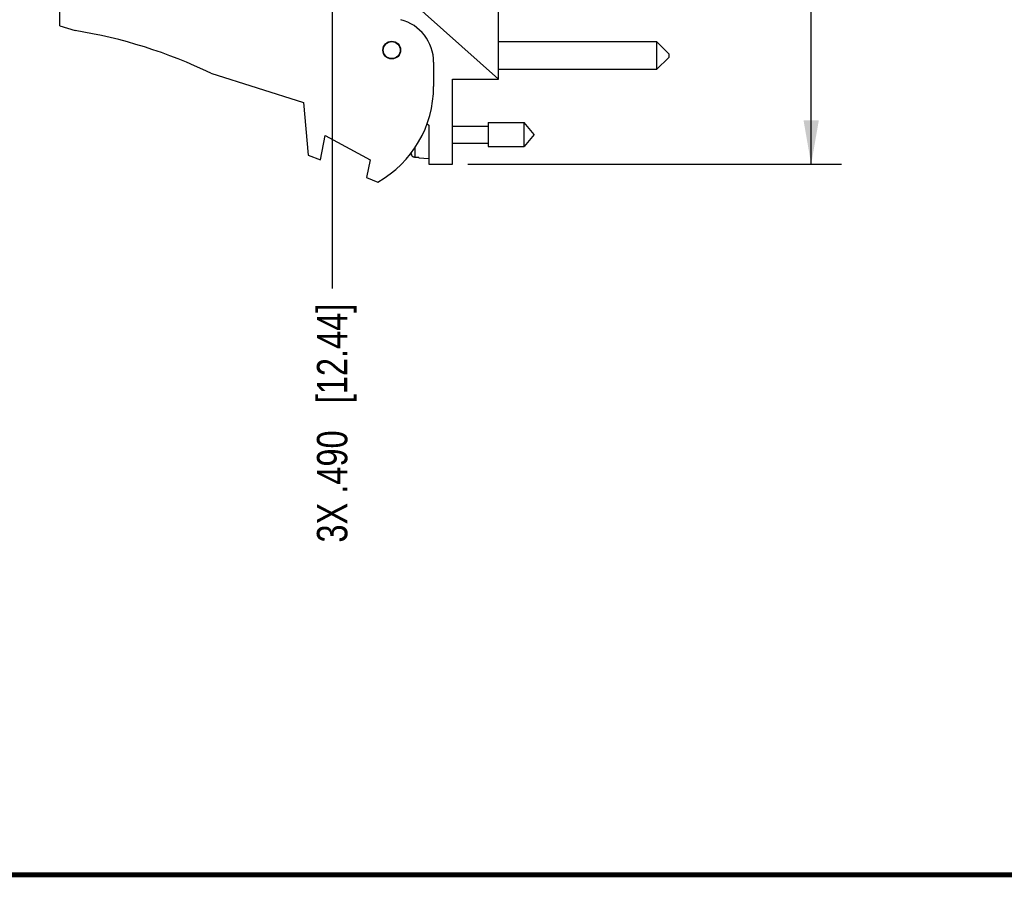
# Model space of a CAD drawing. Header units: inches. Extents: x 0.2 to 16.8, y 0.2 to 10.8.
# Tile 4 of 22: x 7.3 to 11.4, y 0.2 to 3.8. Entities that reach past the tile are written whole.
import ezdxf

# ---------------------------------------------------------------- set-up
doc = ezdxf.new("R2010")
doc.units = ezdxf.units.IN
doc.header["$LTSCALE"] = 0.935
doc.header["$MEASUREMENT"] = 0
doc.layers.get('0').update_dxf_attribs({"linetype": 'CONTINUOUS'})
doc.layers.add('DIMENSIONS', color=7, linetype='CONTINUOUS')
doc.styles.get("Standard").update_dxf_attribs({"font": 'txt', "width": 0.8})
doc.dimstyles.new('DIMSTYLE_1', dxfattribs={"dimtxt": 0.125, "dimasz": 0.18, "dimexe": 0.18, "dimexo": 0.0625, "dimgap": 0.09, "dimtad": 0, "dimtih": 1, "dimtoh": 1, "dimdec": 3, "dimzin": 4, "dimdsep": 46, "dimtxsty": 'STANDARD', "dimblk": '_FILLED', "dimblk1": '_FILLED', "dimblk2": '_FILLED', "dimcen": 0.09, "dimadec": 0, "dimazin": 0, "dimtp": 0.01, "dimtm": 0.01, "dimtfac": 1, "dimtdec": 3, "dimtofl": 0, "dimtmove": 0, "dimatfit": 3, "dimldrblk": '_FILLED', "dimfxl": 1, "dimtolj": 1, "dimtzin": 4, "dimarcsym": 0})
doc.dimstyles.new('DIMSTYLE_2', dxfattribs={"dimtxt": 0.125, "dimasz": 0.18, "dimexe": 0.18, "dimexo": 0.0625, "dimgap": 0.09, "dimtad": 0, "dimtih": 1, "dimtoh": 1, "dimdec": 3, "dimzin": 4, "dimdsep": 46, "dimtxsty": 'STANDARD', "dimblk": '_FILLED', "dimblk1": '_FILLED', "dimblk2": '_FILLED', "dimcen": 0.09, "dimadec": 0, "dimazin": 0, "dimtp": 0.01, "dimtm": 0.01, "dimtfac": 1, "dimtdec": 3, "dimtofl": 0, "dimtmove": 0, "dimatfit": 3, "dimldrblk": '_FILLED', "dimfxl": 1, "dimtolj": 1, "dimtzin": 4, "dimarcsym": 0})

# ---------------------------------------------------------------- blocks, each defined once
blk = doc.blocks.new('*D18')
at = {"layer": 'DIMENSIONS', "color": 2, "linetype": 'CONTINUOUS'}
blk.add_line((8.6201, 4.8552), (8.6201, 2.6677), dxfattribs=at)
at = {"layer": 'DIMENSIONS', "color": 2, "linetype": 'CONTINUOUS', "insert": (8.5576, 2.6052), "char_height": 0.125, "width": 1.525, "attachment_point": 3, "rotation": 90, "line_spacing_factor": 0.9}
blk.add_mtext('3X .490{\\Ftxt.shx;\\W1.000000;\\H0.125000; }[12.44]', dxfattribs=at)
blk = doc.blocks.new('_FILLED')
at = {"color": 0, "linetype": 'BYBLOCK'}
blk.add_solid([(0, 0), (-1, 0.174), (-1, -0.174)], dxfattribs=at)
blk = doc.blocks.new('*D19')
at = {"layer": 'DIMENSIONS', "color": 2, "linetype": 'CONTINUOUS'}
for p, q in [((9.1336, 8.243), (10.7127, 8.243)), ((10.5877, 8.243), (10.5877, 5.8356)), ((10.5877, 3.1782), (10.5877, 5.5856)), ((9.1774, 3.1782), (10.7127, 3.1782))]:
    blk.add_line(p, q, dxfattribs=at)
at = {"layer": 'DIMENSIONS', "color": 2, "linetype": 'CONTINUOUS', "xscale": 0.18, "yscale": 0.18, "zscale": 0.18}
for p, rotation in [((10.5877, 8.243), 90), ((10.5877, 3.1782), 270)]:
    blk.add_blockref('_FILLED', p, dxfattribs=dict(at, rotation=rotation))
at = {"layer": 'DIMENSIONS', "color": 2, "linetype": 'CONTINUOUS', "insert": (10.5877, 5.7731), "char_height": 0.125, "width": 1.425, "attachment_point": 2, "line_spacing_factor": 0.9}
blk.add_mtext('5.065{\\Ftxt.shx;\\W1.000000;\\H0.125000; }[128.65]', dxfattribs=at)

msp = doc.modelspace()

# ---------------------------------------------------------------- linework, layer by layer
at = {"color": 7, "linetype": 'CONTINUOUS'}
for p, q in [((9.3029, 3.5282), (9.3029, 4.1072)), ((7.5019, 3.7472), (7.5019, 3.8672)), ((8.9219, 3.8688), (9.3029, 3.5282)), ((7.5019, 3.7472), (7.5639, 3.7276)), ((9.3029, 3.682), (9.9529, 3.682)), ((10.0029, 3.632), (9.9529, 3.682)), ((9.9529, 3.682), (9.9529, 3.567)), ((10.0029, 3.617), (9.9529, 3.567)), ((10.0029, 3.632), (10.0029, 3.617)), ((9.0369, 3.5979), (9.0369, 3.4972)), ((9.9529, 3.567), (9.3029, 3.567)), ((8.1219, 3.5519), (8.5019, 3.4322)), ((9.1149, 3.5282), (9.3029, 3.5282)), ((9.1149, 3.1782), (9.1149, 3.5282)), ((8.5019, 3.4322), (8.5219, 3.2152)), ((9.01, 3.3439), (9.0169, 3.3382)), ((9.0169, 3.3382), (9.0169, 3.1782)), ((9.1149, 3.3352), (9.2606, 3.3352)), ((9.2606, 3.3494), (9.4087, 3.3494)), ((9.2606, 3.3494), (9.2606, 3.251)), ((9.45, 3.3002), (9.4087, 3.3494)), ((9.4087, 3.2509), (9.4087, 3.3494)), ((8.5719, 3.1959), (8.5919, 3.2959)), ((8.5919, 3.2959), (8.7759, 3.1959)), ((9.45, 3.3002), (9.4087, 3.2509)), ((9.1149, 3.2651), (9.2606, 3.2651)), ((9.2606, 3.2509), (9.4087, 3.2509)), ((8.5219, 3.2152), (8.5719, 3.1959)), ((8.7759, 3.1959), (8.7613, 3.1231)), ((8.9756, 3.2055), (8.9598, 3.2064)), ((8.9756, 3.2055), (8.9756, 3.2045)), ((8.9756, 3.2045), (9.0169, 3.2021)), ((9.0169, 3.1782), (9.1149, 3.1782)), ((8.7613, 3.1231), (8.8079, 3.1052))]:
    msp.add_line(p, q, dxfattribs=at)
at = {"color": 9, "linetype": 'CONTINUOUS'}
msp.add_line((8.9598, 3.248), (8.9598, 3.2064), dxfattribs=at)
at = {"color": 7, "linetype": 'CONTINUOUS', "const_width": 0.02}
msp.add_lwpolyline([(0.25, 0.2586), (16.75, 0.2586)], dxfattribs=at)
at = {"color": 7, "linetype": 'CONTINUOUS'}
for radius in [0.0365, 0.035]:
    msp.add_circle((8.8649, 3.6472), radius, dxfattribs=at)
for centre, radius, start, end in [((8.8569, 3.5979), 0.18, 0, 75.5225), ((7.2406, 1.7276), 2.026, 64.2145, 80.8167), ((8.5869, 3.4972), 0.45, 299.4136, 360), ((9.2472, 3.3002), 0.3127, 193.8111, 195.2119)]:
    msp.add_arc(centre, radius, start, end, dxfattribs=at)
msp.add_open_spline([(8.9598, 3.2064), (8.9581, 3.2065), (8.9557, 3.2071), (8.9527, 3.2085), (8.9507, 3.2099), (8.9489, 3.2116), (8.9469, 3.2142), (8.9459, 3.2165), (8.9455, 3.2181)], degree=3, knots=[0, 0, 0, 0, 0.249438, 0.37482, 0.499982, 0.625158, 0.750541, 1, 1, 1, 1], dxfattribs=at)

# ---------------------------------------------------------------- dimensions: what is measured, and where the dimension line sits
at = {"layer": 'DIMENSIONS', "color": 2, "linetype": 'CONTINUOUS'}
dim = msp.add_linear_dim(base=(10.5877, 8.243), p1=(9.1774, 3.1782), p2=(9.1336, 8.243), angle=90, dimstyle='DIMSTYLE_2', dxfattribs=at)
dim.commit()
dim.dimension.update_dxf_attribs({"geometry": '*D19', "text_midpoint": (10.4377, 5.7106), "dimtype": 160})
dim = msp.add_ordinate_dim(feature_location=(8.6201, 4.8552), offset=(0, -2.1875), dtype=1, origin=(9.1099, 4.9177), text='3X <>', dimstyle='DIMSTYLE_1', dxfattribs=at)
dim.commit()
dim.dimension.update_dxf_attribs({"geometry": '*D18', "text_midpoint": (8.7545, 1.6639)})

doc.saveas('drawing.dxf')
